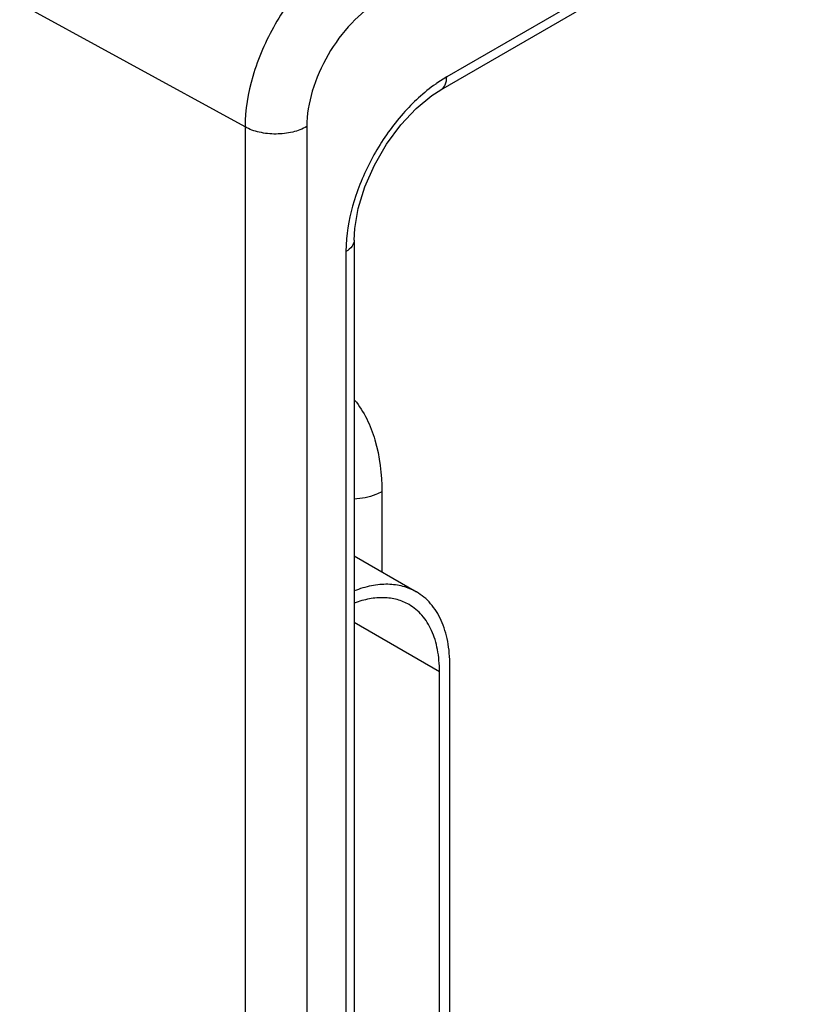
# Model space of a CAD drawing. Header units: inches. Extents: x 0 to 34, y 0 to 22.
# Tile 48 of 117: x 5.308 to 5.847, y 16.791 to 17.462. Entities that reach past the tile are written whole.
import ezdxf

# ---------------------------------------------------------------- set-up
doc = ezdxf.new("R2010")
doc.units = ezdxf.units.IN
doc.header["$LTSCALE"] = 1.87
doc.header["$MEASUREMENT"] = 0
doc.layers.get('0').update_dxf_attribs({"linetype": 'CONTINUOUS'})

msp = doc.modelspace()

# ---------------------------------------------------------------- linework, layer by layer
at = {"color": 7, "linetype": 'CONTINUOUS'}
for p, q in [((8.19428, 18.92111), (5.59905, 17.42266)), ((5.59511, 17.41395), (8.19034, 18.91241)), ((5.46171, 17.38869), (4.50828, 17.91085)), ((5.59905, 17.42266), (5.59229, 17.41837)), ((5.46171, 17.38869), (5.46171, 14.7201)), ((5.50376, 17.3889), (5.50376, 14.72031)), ((5.53086, 17.31259), (5.53046, 17.30387)), ((5.53603, 17.31163), (5.53603, 14.84394)), ((5.53046, 17.30387), (5.53046, 14.83618)), ((5.55489, 17.14036), (5.55489, 17.08573)), ((5.53603, 17.09662), (5.57843, 17.07214)), ((5.59414, 17.01771), (5.53603, 17.05126)), ((5.60121, 16.64132), (5.60121, 17.02179)), ((5.59414, 16.63723), (5.59414, 17.01771))]:
    msp.add_line(p, q, dxfattribs=at)
msp.add_lwpolyline([(5.53603, 17.31163), (5.53642, 17.31941), (5.53875, 17.33313), (5.54324, 17.34782), (5.54977, 17.3627), (5.55806, 17.377), (5.56771, 17.39003), (5.57821, 17.40119), (5.58893, 17.40998), (5.59511, 17.41395)], dxfattribs=at)
msp.add_arc((5.65252, 17.33129), 0.10589, 124.66821, 125.14406, dxfattribs=at)
for points, knots in [([(5.53187, 17.5115), (5.52188, 17.50567), (5.50298, 17.4896), (5.48097, 17.45921), (5.46595, 17.42477), (5.46168, 17.40029), (5.46171, 17.38869)], [0, 0, 0, 0, 0.236821, 0.499507, 0.762463, 1, 1, 1, 1]), ([(5.55327, 17.47465), (5.54625, 17.47059), (5.53294, 17.4594), (5.51742, 17.43818), (5.50681, 17.41413), (5.50376, 17.39701), (5.50376, 17.3889)], [0, 0, 0, 0, 0.237221, 0.500001, 0.762784, 1, 1, 1, 1]), ([(5.59511, 17.41395), (5.59639, 17.41469), (5.59861, 17.41747), (5.59905, 17.42084), (5.59905, 17.42266)], [0, 0, 0, 0, 0.449177, 1, 1, 1, 1]), ([(5.59157, 17.41787), (5.5834, 17.41211), (5.56802, 17.3978), (5.54962, 17.37191), (5.53642, 17.34302), (5.53174, 17.32255), (5.53086, 17.31259)], [0, 0, 0, 0, 0.240516, 0.500099, 0.75963, 1, 1, 1, 1]), ([(5.50376, 17.3889), (5.50078, 17.38718), (5.49387, 17.38466), (5.4828, 17.38342), (5.4717, 17.38455), (5.46473, 17.387), (5.46171, 17.38869)], [0, 0, 0, 0, 0.236732, 0.498909, 0.761677, 1, 1, 1, 1]), ([(5.53603, 17.31163), (5.53603, 17.31015), (5.53474, 17.30684), (5.53204, 17.30477), (5.53046, 17.30387)], [0, 0, 0, 0, 0.449184, 1, 1, 1, 1]), ([(5.53634, 17.20267), (5.54274, 17.19485), (5.5525, 17.17438), (5.55489, 17.15224), (5.55489, 17.14036)], [0, 0, 0, 0, 0.459769, 1, 1, 1, 1]), ([(5.55489, 17.14036), (5.55359, 17.13961), (5.54767, 17.1368), (5.54108, 17.13557), (5.53605, 17.13534)], [0, 0, 0, 0, 0.229591, 1, 1, 1, 1]), ([(5.57843, 17.07214), (5.577, 17.07297), (5.57402, 17.07443), (5.56924, 17.07602), (5.56419, 17.07701), (5.5589, 17.07739), (5.5534, 17.07716), (5.54567, 17.07602), (5.53991, 17.07428), (5.53611, 17.07281)], [0, 0, 0, 0, 0.112933, 0.227213, 0.344106, 0.464735, 0.590052, 0.720766, 1, 1, 1, 1]), ([(5.60121, 17.02179), (5.60121, 17.02465), (5.60097, 17.03024), (5.59988, 17.03833), (5.59804, 17.04584), (5.59548, 17.05269), (5.59222, 17.05882), (5.58828, 17.06417), (5.5837, 17.06868), (5.58023, 17.0711), (5.57843, 17.07214)], [0, 0, 0, 0, 0.14849, 0.289479, 0.422747, 0.548653, 0.667992, 0.781933, 0.891987, 1, 1, 1, 1]), ([(5.57343, 17.06348), (5.57216, 17.06421), (5.56952, 17.06551), (5.56531, 17.06695), (5.56085, 17.06786), (5.55618, 17.06824), (5.55133, 17.0681), (5.54633, 17.06743), (5.5412, 17.06625), (5.53778, 17.06514), (5.53607, 17.06451)], [0, 0, 0, 0, 0.11338, 0.228042, 0.345199, 0.465935, 0.591158, 0.7216, 0.857771, 1, 1, 1, 1]), ([(5.59414, 17.01771), (5.59414, 17.02031), (5.59393, 17.02539), (5.59293, 17.03274), (5.59126, 17.03957), (5.58893, 17.0458), (5.58596, 17.05137), (5.58238, 17.05624), (5.57822, 17.06034), (5.57507, 17.06254), (5.57343, 17.06348)], [0, 0, 0, 0, 0.148529, 0.289501, 0.422739, 0.548642, 0.667995, 0.781939, 0.891988, 1, 1, 1, 1])]:
    msp.add_open_spline(points, degree=3, knots=knots, dxfattribs=at)

doc.saveas('drawing.dxf')
